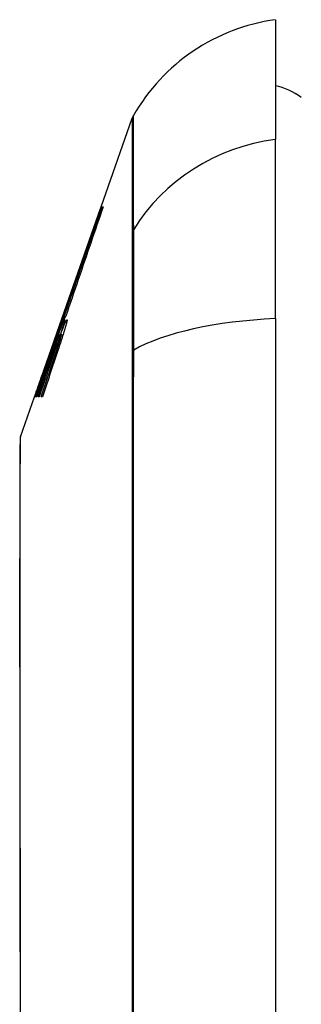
# Model space of a CAD drawing. Header units: inches. Extents: x 2.8 to 89.6, y 4.6 to 48.7.
# Tile 83 of 107: x 45.987 to 46.157, y 30.532 to 31.13. Entities that reach past the tile are written whole.
import ezdxf

# ---------------------------------------------------------------- set-up
doc = ezdxf.new("R2010")
doc.units = ezdxf.units.IN
doc.header["$MEASUREMENT"] = 0
doc.layers.add('Visible Edges(ANSI)', color=7, linetype='Continuous', lineweight=25)
doc.layers.add('Visible Tangent Edges(ANSI)', color=7, linetype='Continuous', lineweight=25)

msp = doc.modelspace()

# ---------------------------------------------------------------- linework, layer by layer
at = {"layer": 'Visible Edges(ANSI)'}
for p, q in [((46.14173, 31.13012), (46.14173, 31.05736)), ((46.03597, 31.01639), (46.05482, 31.07023)), ((46.14173, 30.94858), (46.14173, 31.05736)), ((46.01239, 30.94902), (46.03561, 31.01535)), ((46.03561, 31.01535), (46.03573, 31.01535)), ((46.03597, 31.01639), (46.03609, 31.01639)), ((46.03613, 31.01639), (46.03651, 31.01639)), ((46.03658, 31.01639), (46.03722, 31.01639)), ((45.99792, 30.90766), (46.01239, 30.94902)), ((46.01189, 30.94389), (46.01366, 30.94902)), ((46.01249, 30.94902), (46.01239, 30.94902)), ((46.01249, 30.94902), (46.01257, 30.94902)), ((46.0132, 30.94902), (46.01274, 30.94902)), ((46.01366, 30.94902), (46.01331, 30.94902)), ((46.01366, 30.94902), (46.01395, 30.94902)), ((46.01462, 30.95015), (46.01463, 30.95015)), ((46.14173, 30.94858), (46.14173, 30.0912)), ((46.01274, 30.94664), (46.00998, 30.93864)), ((46.01157, 30.94664), (46.01164, 30.94664)), ((46.01194, 30.94664), (46.01228, 30.94664)), ((46.01242, 30.94664), (46.01274, 30.94664)), ((46.00998, 30.93864), (46.01007, 30.93864)), ((46.01007, 30.93864), (46.01038, 30.93864)), ((46.01048, 30.93877), (46.01129, 30.93877)), ((46.01051, 30.93639), (46.01076, 30.93639)), ((46.01189, 30.93877), (46.01291, 30.93877)), ((46.00638, 30.93133), (46.00641, 30.93133)), ((46.00641, 30.93133), (46.00661, 30.93133)), ((46.00385, 30.92439), (46.00407, 30.92439)), ((46.00347, 30.91989), (45.99694, 30.90114)), ((46.00148, 30.91739), (46.00145, 30.91739)), ((46.00148, 30.91739), (46.00171, 30.91739)), ((45.98708, 30.8767), (45.99564, 30.90114)), ((45.99566, 30.90114), (45.99564, 30.90114)), ((45.9963, 30.90114), (45.99593, 30.90114)), ((45.99694, 30.90114), (45.99649, 30.90114)), ((45.99845, 30.90114), (45.9978, 30.90114)), ((46.00042, 30.90114), (45.9996, 30.90114))]:
    msp.add_line(p, q, dxfattribs=at)
at = {"layer": 'Visible Edges(ANSI)', "flags": 128}
for points in [[(46.03609, 31.01639), (46.03494, 31.01308), (46.03377, 31.00974), (46.0326, 31.00638), (46.03142, 31.00301), (46.03024, 30.99962), (46.02905, 30.99621), (46.02785, 30.9928), (46.02666, 30.98937), (46.02545, 30.98593), (46.02425, 30.98248), (46.02305, 30.97903), (46.02184, 30.97557), (46.02063, 30.97211), (46.01942, 30.96864), (46.01821, 30.96518), (46.017, 30.96172), (46.0158, 30.95826), (46.01459, 30.95481), (46.01339, 30.95136), (46.01219, 30.94793), (46.011, 30.9445), (46.00981, 30.94108), (46.00862, 30.93768), (46.00744, 30.93429)], [(46.00962, 30.94039), (46.01072, 30.94353), (46.01181, 30.94669), (46.01292, 30.94985), (46.01402, 30.95302), (46.01513, 30.9562), (46.01624, 30.95938), (46.01735, 30.96257), (46.01847, 30.96577), (46.01958, 30.96897), (46.0207, 30.97216), (46.02181, 30.97536), (46.02293, 30.97856), (46.02404, 30.98176), (46.02516, 30.98495), (46.02627, 30.98814), (46.02738, 30.99132), (46.02848, 30.99449), (46.02959, 30.99766), (46.03069, 31.00081), (46.03179, 31.00395), (46.03288, 31.00709), (46.03397, 31.0102), (46.03505, 31.01331), (46.03613, 31.01639)], [(46.03651, 31.01639), (46.03556, 31.01364), (46.0346, 31.01087), (46.03363, 31.00809), (46.03267, 31.00531), (46.0317, 31.00252), (46.03073, 30.99972), (46.02976, 30.99691), (46.02878, 30.9941), (46.02781, 30.99128), (46.02683, 30.98846), (46.02585, 30.98564), (46.02488, 30.98281), (46.0239, 30.97999), (46.02292, 30.97716), (46.02194, 30.97433), (46.02096, 30.9715), (46.01999, 30.96868), (46.01901, 30.96586), (46.01804, 30.96304), (46.01707, 30.96022), (46.0161, 30.95741), (46.01513, 30.95461), (46.01416, 30.95181), (46.0132, 30.94902)], [(46.01331, 30.94902), (46.01427, 30.95181), (46.01523, 30.95461), (46.0162, 30.95741), (46.01717, 30.96022), (46.01814, 30.96304), (46.01911, 30.96586), (46.02008, 30.96868), (46.02106, 30.9715), (46.02203, 30.97433), (46.02301, 30.97716), (46.02399, 30.97999), (46.02496, 30.98281), (46.02594, 30.98564), (46.02692, 30.98846), (46.02789, 30.99128), (46.02886, 30.9941), (46.02984, 30.99691), (46.03081, 30.99972), (46.03178, 31.00252), (46.03274, 31.00531), (46.03371, 31.00809), (46.03467, 31.01087), (46.03563, 31.01364), (46.03658, 31.01639)], [(46.03722, 31.01639), (46.03629, 31.01368), (46.03535, 31.01095), (46.03442, 31.00822), (46.03348, 31.00548), (46.03254, 31.00273), (46.0316, 30.99998), (46.03065, 30.99722), (46.02971, 30.99446), (46.02876, 30.99169), (46.02782, 30.98892), (46.02687, 30.98614), (46.02592, 30.98337), (46.02497, 30.98059), (46.02403, 30.97781), (46.02308, 30.97503), (46.02214, 30.97226), (46.02119, 30.96948), (46.02025, 30.96671), (46.01931, 30.96393), (46.01837, 30.96117), (46.01743, 30.9584), (46.0165, 30.95564), (46.01556, 30.95289), (46.01463, 30.95014)], [(46.00744, 30.93429), (46.00765, 30.93491), (46.00786, 30.93552), (46.00807, 30.93614), (46.00828, 30.93675), (46.00849, 30.93736), (46.0087, 30.93798), (46.00891, 30.93859), (46.00912, 30.93921), (46.00933, 30.93982), (46.00954, 30.94043), (46.00975, 30.94105), (46.00996, 30.94166), (46.01017, 30.94228), (46.01039, 30.94289), (46.0106, 30.9435), (46.01081, 30.94412), (46.01102, 30.94473), (46.01123, 30.94534), (46.01144, 30.94596), (46.01165, 30.94657), (46.01186, 30.94718), (46.01207, 30.94779), (46.01228, 30.94841), (46.01249, 30.94902)], [(46.01274, 30.94902), (46.01261, 30.94866), (46.01248, 30.9483), (46.01235, 30.94794), (46.01222, 30.94758), (46.01209, 30.94723), (46.01196, 30.94687), (46.01183, 30.94651), (46.0117, 30.94615), (46.01157, 30.94579), (46.01144, 30.94543), (46.01131, 30.94507), (46.01118, 30.94471), (46.01105, 30.94435), (46.01092, 30.94399), (46.01079, 30.94363), (46.01066, 30.94327), (46.01053, 30.94291), (46.0104, 30.94255), (46.01027, 30.94219), (46.01014, 30.94183), (46.01001, 30.94147), (46.00988, 30.94111), (46.00975, 30.94075), (46.00962, 30.94039)], [(46.01463, 30.95014), (46.0146, 30.95015), (46.01456, 30.95012), (46.01452, 30.95008), (46.01446, 30.95), (46.0144, 30.94991), (46.01433, 30.94979), (46.01425, 30.94964), (46.01417, 30.94947), (46.01408, 30.94928), (46.01398, 30.94907), (46.01387, 30.94883), (46.01375, 30.94857), (46.01363, 30.94829), (46.0135, 30.94799), (46.01337, 30.94766), (46.01323, 30.94732), (46.01308, 30.94695), (46.01293, 30.94657), (46.01277, 30.94617), (46.0126, 30.94575), (46.01243, 30.94531), (46.01226, 30.94485), (46.01208, 30.94438), (46.01189, 30.94389)], [(45.99649, 30.90114), (45.99716, 30.90303), (45.99782, 30.90493), (45.99848, 30.90682), (45.99915, 30.90872), (45.99981, 30.91061), (46.00047, 30.91251), (46.00114, 30.91441), (46.0018, 30.91631), (46.00247, 30.91821), (46.00313, 30.92011), (46.0038, 30.92201), (46.00446, 30.92391), (46.00513, 30.9258), (46.00579, 30.9277), (46.00646, 30.9296), (46.00712, 30.9315), (46.00779, 30.9334), (46.00845, 30.93529), (46.00911, 30.93719), (46.00978, 30.93908), (46.01044, 30.94098), (46.0111, 30.94287), (46.01176, 30.94476), (46.01242, 30.94664)], [(46.00385, 30.92439), (46.00417, 30.92532), (46.00449, 30.92625), (46.00481, 30.92718), (46.00513, 30.92811), (46.00545, 30.92904), (46.00577, 30.92997), (46.00609, 30.9309), (46.00642, 30.93183), (46.00674, 30.93276), (46.00706, 30.93369), (46.00738, 30.93462), (46.0077, 30.93554), (46.00803, 30.93647), (46.00835, 30.9374), (46.00867, 30.93833), (46.00899, 30.93926), (46.00931, 30.94018), (46.00964, 30.94111), (46.00996, 30.94203), (46.01028, 30.94296), (46.0106, 30.94388), (46.01092, 30.9448), (46.01124, 30.94572), (46.01157, 30.94664)], [(46.01228, 30.94664), (46.01195, 30.94574), (46.01161, 30.94484), (46.01127, 30.94394), (46.01094, 30.94303), (46.0106, 30.94212), (46.01026, 30.9412), (46.00992, 30.94029), (46.00958, 30.93937), (46.00924, 30.93845), (46.0089, 30.93752), (46.00856, 30.9366), (46.00822, 30.93568), (46.00787, 30.93475), (46.00753, 30.93382), (46.00719, 30.93289), (46.00685, 30.93197), (46.00651, 30.93104), (46.00616, 30.93011), (46.00582, 30.92918), (46.00548, 30.92825), (46.00514, 30.92732), (46.0048, 30.9264), (46.00446, 30.92547), (46.00412, 30.92454)], [(46.01164, 30.94664), (46.01143, 30.94601), (46.01121, 30.94537), (46.01099, 30.94473), (46.01077, 30.9441), (46.01055, 30.94346), (46.01033, 30.94282), (46.01011, 30.94219), (46.00989, 30.94155), (46.00967, 30.94091), (46.00945, 30.94027), (46.00923, 30.93963), (46.00901, 30.93899), (46.00879, 30.93836), (46.00857, 30.93772), (46.00835, 30.93708), (46.00813, 30.93644), (46.00791, 30.9358), (46.00769, 30.93516), (46.00747, 30.93452), (46.00725, 30.93388), (46.00703, 30.93325), (46.00682, 30.93261), (46.0066, 30.93197), (46.00638, 30.93133)], [(46.00641, 30.93133), (46.00664, 30.93197), (46.00687, 30.93261), (46.0071, 30.93325), (46.00733, 30.93389), (46.00756, 30.93453), (46.00779, 30.93517), (46.00802, 30.93581), (46.00825, 30.93645), (46.00848, 30.93709), (46.00872, 30.93773), (46.00895, 30.93837), (46.00918, 30.93901), (46.00941, 30.93965), (46.00964, 30.94029), (46.00987, 30.94093), (46.0101, 30.94157), (46.01033, 30.9422), (46.01056, 30.94284), (46.01079, 30.94348), (46.01102, 30.94411), (46.01125, 30.94475), (46.01148, 30.94538), (46.01171, 30.94601), (46.01194, 30.94664)], [(46.01007, 30.93864), (46.01032, 30.93933), (46.01057, 30.94), (46.01081, 30.94064), (46.01104, 30.94127), (46.01127, 30.94187), (46.01149, 30.94245), (46.01171, 30.94301), (46.01191, 30.94354), (46.01211, 30.94405), (46.0123, 30.94453), (46.01249, 30.94498), (46.01266, 30.9454), (46.01282, 30.94579), (46.01298, 30.94615), (46.01312, 30.94648), (46.01326, 30.94677), (46.01338, 30.94703), (46.01349, 30.94726), (46.01359, 30.94745), (46.01368, 30.94761), (46.01376, 30.94773), (46.01382, 30.94781), (46.01388, 30.94786), (46.01392, 30.94787)], [(46.01051, 30.93639), (46.01081, 30.93722), (46.0111, 30.93803), (46.01139, 30.93882), (46.01168, 30.93959), (46.01196, 30.94033), (46.01223, 30.94105), (46.01249, 30.94174), (46.01275, 30.9424), (46.01299, 30.94303), (46.01323, 30.94363), (46.01346, 30.94419), (46.01368, 30.94472), (46.01389, 30.94521), (46.01408, 30.94567), (46.01427, 30.94608), (46.01444, 30.94645), (46.0146, 30.94679), (46.01475, 30.94707), (46.01488, 30.94732), (46.015, 30.94752), (46.01511, 30.94768), (46.0152, 30.94779), (46.01527, 30.94785), (46.01534, 30.94787)], [(46.01392, 30.94787), (46.01394, 30.94785), (46.01394, 30.94781), (46.01394, 30.94775), (46.01393, 30.94766), (46.01391, 30.94755), (46.01389, 30.94741), (46.01385, 30.94725), (46.01381, 30.94707), (46.01376, 30.94687), (46.01371, 30.94665), (46.01365, 30.94641), (46.01357, 30.94615), (46.0135, 30.94587), (46.01341, 30.94557), (46.01332, 30.94526), (46.01323, 30.94493), (46.01313, 30.94459), (46.01302, 30.94424), (46.01291, 30.94387), (46.0128, 30.94349), (46.01268, 30.94311), (46.01255, 30.94271), (46.01242, 30.9423), (46.01229, 30.94189)], [(46.01534, 30.94787), (46.01536, 30.94786), (46.01537, 30.94782), (46.01538, 30.94775), (46.01538, 30.94767), (46.01537, 30.94756), (46.01535, 30.94742), (46.01532, 30.94727), (46.01529, 30.94709), (46.01525, 30.94689), (46.0152, 30.94667), (46.01514, 30.94643), (46.01508, 30.94617), (46.01501, 30.94589), (46.01494, 30.94559), (46.01485, 30.94528), (46.01476, 30.94496), (46.01467, 30.94461), (46.01457, 30.94426), (46.01447, 30.94389), (46.01436, 30.94351), (46.01424, 30.94312), (46.01413, 30.94272), (46.014, 30.94231), (46.01388, 30.94189)], [(46.01044, 30.93874), (46.01041, 30.93869), (46.01037, 30.93863), (46.01033, 30.93855), (46.01028, 30.93845), (46.01022, 30.93835), (46.01017, 30.93822), (46.0101, 30.93809), (46.01004, 30.93793), (46.00997, 30.93777), (46.00989, 30.93759), (46.00981, 30.9374), (46.00973, 30.9372), (46.00964, 30.93698), (46.00955, 30.93675), (46.00946, 30.93652), (46.00936, 30.93627), (46.00926, 30.93601), (46.00916, 30.93574), (46.00905, 30.93546), (46.00894, 30.93517), (46.00883, 30.93487), (46.00872, 30.93456), (46.0086, 30.93425), (46.00848, 30.93393)], [(46.00967, 30.93577), (46.00974, 30.936), (46.00981, 30.93623), (46.00988, 30.93645), (46.00995, 30.93667), (46.01001, 30.93687), (46.01007, 30.93707), (46.01013, 30.93727), (46.01018, 30.93745), (46.01023, 30.93762), (46.01027, 30.93778), (46.01032, 30.93793), (46.01035, 30.93807), (46.01039, 30.9382), (46.01041, 30.93832), (46.01044, 30.93842), (46.01046, 30.93851), (46.01047, 30.93859), (46.01048, 30.93866), (46.01049, 30.93871), (46.01049, 30.93874), (46.01049, 30.93876), (46.01048, 30.93877), (46.01046, 30.93876), (46.01044, 30.93874)], [(46.01185, 30.93874), (46.01181, 30.93869), (46.01177, 30.93863), (46.01172, 30.93855), (46.01167, 30.93845), (46.01161, 30.93834), (46.01155, 30.93822), (46.01148, 30.93808), (46.01141, 30.93793), (46.01133, 30.93777), (46.01126, 30.93759), (46.01117, 30.9374), (46.01109, 30.9372), (46.011, 30.93698), (46.0109, 30.93675), (46.01081, 30.93651), (46.01071, 30.93626), (46.01061, 30.936), (46.0105, 30.93574), (46.01039, 30.93546), (46.01028, 30.93517), (46.01017, 30.93487), (46.01006, 30.93456), (46.00994, 30.93425), (46.00982, 30.93393)], [(46.01388, 30.94189), (46.01373, 30.9414), (46.01357, 30.9409), (46.01342, 30.94041), (46.01327, 30.9399), (46.01311, 30.9394), (46.01295, 30.9389), (46.01279, 30.93839), (46.01264, 30.93788), (46.01247, 30.93737), (46.01231, 30.93686), (46.01215, 30.93635), (46.01199, 30.93584), (46.01182, 30.93532), (46.01166, 30.93481), (46.01149, 30.93429), (46.01132, 30.93378), (46.01116, 30.93327), (46.01099, 30.93276), (46.01082, 30.93225), (46.01065, 30.93174), (46.01049, 30.93123), (46.01032, 30.93072), (46.01015, 30.93021), (46.00998, 30.92971)], [(46.01229, 30.94189), (46.01222, 30.94167), (46.01215, 30.94144), (46.01208, 30.94122), (46.01201, 30.94099), (46.01193, 30.94077), (46.01186, 30.94054), (46.01179, 30.94031), (46.01171, 30.94008), (46.01164, 30.93985), (46.01156, 30.93963), (46.01149, 30.9394), (46.01142, 30.93917), (46.01134, 30.93894), (46.01127, 30.93871), (46.01119, 30.93848), (46.01112, 30.93825), (46.01104, 30.93802), (46.01096, 30.93778), (46.01089, 30.93755), (46.01081, 30.93732), (46.01074, 30.93709), (46.01066, 30.93686), (46.01058, 30.93663), (46.01051, 30.93639)], [(46.01117, 30.93577), (46.01124, 30.936), (46.01131, 30.93623), (46.01137, 30.93645), (46.01144, 30.93667), (46.0115, 30.93688), (46.01155, 30.93708), (46.0116, 30.93727), (46.01165, 30.93745), (46.0117, 30.93762), (46.01174, 30.93779), (46.01178, 30.93794), (46.01181, 30.93808), (46.01184, 30.93821), (46.01186, 30.93832), (46.01188, 30.93843), (46.0119, 30.93852), (46.01191, 30.9386), (46.01192, 30.93866), (46.01192, 30.93871), (46.01191, 30.93874), (46.0119, 30.93877), (46.01189, 30.93877), (46.01187, 30.93876), (46.01185, 30.93874)], [(46.00848, 30.93393), (46.00828, 30.93339), (46.00808, 30.93284), (46.00788, 30.93229), (46.00768, 30.93174), (46.00748, 30.93118), (46.00728, 30.93062), (46.00707, 30.93005), (46.00687, 30.92948), (46.00666, 30.92891), (46.00645, 30.92833), (46.00624, 30.92775), (46.00603, 30.92716), (46.00582, 30.92657), (46.00561, 30.92598), (46.0054, 30.92538), (46.00519, 30.92478), (46.00498, 30.92418), (46.00476, 30.92358), (46.00455, 30.92297), (46.00433, 30.92236), (46.00412, 30.92175), (46.0039, 30.92113), (46.00369, 30.92051), (46.00347, 30.91989)], [(46.00982, 30.93393), (46.00962, 30.93339), (46.00942, 30.93284), (46.00922, 30.93229), (46.00902, 30.93174), (46.00882, 30.93118), (46.00862, 30.93061), (46.00841, 30.93005), (46.00821, 30.92947), (46.008, 30.9289), (46.0078, 30.92832), (46.00759, 30.92774), (46.00738, 30.92715), (46.00718, 30.92656), (46.00697, 30.92597), (46.00676, 30.92537), (46.00655, 30.92478), (46.00634, 30.92417), (46.00613, 30.92357), (46.00592, 30.92296), (46.00571, 30.92235), (46.0055, 30.92174), (46.00529, 30.92113), (46.00507, 30.92051), (46.00486, 30.91989)], [(46.00772, 30.92989), (46.0078, 30.93014), (46.00789, 30.93039), (46.00797, 30.93063), (46.00806, 30.93088), (46.00814, 30.93113), (46.00823, 30.93138), (46.00831, 30.93163), (46.00839, 30.93188), (46.00848, 30.93213), (46.00856, 30.93238), (46.00864, 30.93262), (46.00873, 30.93287), (46.00881, 30.93312), (46.00889, 30.93337), (46.00897, 30.93361), (46.00905, 30.93386), (46.00913, 30.9341), (46.00921, 30.93435), (46.00929, 30.93459), (46.00937, 30.93483), (46.00944, 30.93507), (46.00952, 30.9353), (46.00959, 30.93554), (46.00967, 30.93577)], [(46.00929, 30.92989), (46.00937, 30.93014), (46.00945, 30.93039), (46.00954, 30.93063), (46.00962, 30.93088), (46.0097, 30.93113), (46.00978, 30.93138), (46.00987, 30.93163), (46.00995, 30.93188), (46.01003, 30.93213), (46.01011, 30.93237), (46.01019, 30.93262), (46.01027, 30.93287), (46.01035, 30.93312), (46.01043, 30.93337), (46.01051, 30.93361), (46.01058, 30.93386), (46.01066, 30.9341), (46.01073, 30.93435), (46.01081, 30.93459), (46.01088, 30.93483), (46.01096, 30.93507), (46.01103, 30.9353), (46.0111, 30.93554), (46.01117, 30.93577)], [(45.99565, 30.90114), (45.99599, 30.90211), (45.99632, 30.90309), (45.99666, 30.90406), (45.997, 30.90503), (45.99734, 30.906), (45.99768, 30.90698), (45.99802, 30.90795), (45.99836, 30.90892), (45.9987, 30.9099), (45.99904, 30.91087), (45.99939, 30.91184), (45.99973, 30.91281), (46.00007, 30.91378), (46.00042, 30.91476), (46.00076, 30.91573), (46.0011, 30.91669), (46.00145, 30.91766), (46.00179, 30.91863), (46.00213, 30.91959), (46.00248, 30.92056), (46.00282, 30.92152), (46.00316, 30.92248), (46.00351, 30.92344), (46.00385, 30.92439)], [(46.00412, 30.92454), (46.00379, 30.92358), (46.00347, 30.92261), (46.00314, 30.92164), (46.00281, 30.92067), (46.00248, 30.91969), (46.00216, 30.91872), (46.00183, 30.91775), (46.0015, 30.91677), (46.00117, 30.9158), (46.00085, 30.91482), (46.00052, 30.91384), (46.00019, 30.91287), (45.99987, 30.91189), (45.99954, 30.91091), (45.99921, 30.90994), (45.99889, 30.90896), (45.99856, 30.90798), (45.99824, 30.907), (45.99791, 30.90603), (45.99759, 30.90505), (45.99727, 30.90407), (45.99694, 30.9031), (45.99662, 30.90212), (45.9963, 30.90114)], [(45.9978, 30.90114), (45.99821, 30.90234), (45.99862, 30.90354), (45.99904, 30.90473), (45.99945, 30.90593), (45.99986, 30.90713), (46.00028, 30.90833), (46.00069, 30.90953), (46.0011, 30.91073), (46.00152, 30.91193), (46.00193, 30.91313), (46.00235, 30.91433), (46.00276, 30.91552), (46.00317, 30.91672), (46.00359, 30.91792), (46.004, 30.91912), (46.00441, 30.92032), (46.00483, 30.92152), (46.00524, 30.92272), (46.00565, 30.92391), (46.00607, 30.92511), (46.00648, 30.92631), (46.00689, 30.9275), (46.00731, 30.9287), (46.00772, 30.92989)], [(45.9996, 30.90114), (46, 30.90234), (46.0004, 30.90354), (46.0008, 30.90474), (46.00121, 30.90593), (46.00161, 30.90713), (46.00201, 30.90833), (46.00242, 30.90953), (46.00282, 30.91073), (46.00322, 30.91193), (46.00363, 30.91313), (46.00403, 30.91433), (46.00444, 30.91553), (46.00484, 30.91673), (46.00525, 30.91792), (46.00565, 30.91912), (46.00605, 30.92032), (46.00646, 30.92152), (46.00686, 30.92272), (46.00727, 30.92392), (46.00767, 30.92511), (46.00808, 30.92631), (46.00848, 30.9275), (46.00888, 30.9287), (46.00929, 30.92989)], [(46.00998, 30.92971), (46.00958, 30.92852), (46.00918, 30.92733), (46.00878, 30.92615), (46.00838, 30.92496), (46.00799, 30.92377), (46.00759, 30.92258), (46.00719, 30.92139), (46.00679, 30.9202), (46.00639, 30.91901), (46.00599, 30.91782), (46.00559, 30.91663), (46.00519, 30.91543), (46.00479, 30.91424), (46.0044, 30.91305), (46.004, 30.91186), (46.0036, 30.91067), (46.0032, 30.90948), (46.0028, 30.90829), (46.00241, 30.90709), (46.00201, 30.9059), (46.00161, 30.90471), (46.00121, 30.90352), (46.00082, 30.90233), (46.00042, 30.90114)], [(46.00486, 30.91989), (46.0046, 30.91911), (46.00433, 30.91833), (46.00406, 30.91755), (46.00379, 30.91677), (46.00353, 30.91599), (46.00326, 30.91521), (46.00299, 30.91443), (46.00273, 30.91365), (46.00246, 30.91287), (46.00219, 30.91208), (46.00192, 30.9113), (46.00166, 30.91052), (46.00139, 30.90974), (46.00112, 30.90896), (46.00085, 30.90818), (46.00059, 30.90739), (46.00032, 30.90661), (46.00005, 30.90583), (45.99979, 30.90505), (45.99952, 30.90427), (45.99925, 30.90349), (45.99898, 30.90271), (45.99872, 30.90192), (45.99845, 30.90114)], [(46.00145, 30.91739), (46.00121, 30.91672), (46.00097, 30.91605), (46.00073, 30.91538), (46.00049, 30.9147), (46.00025, 30.91403), (46.00001, 30.91335), (45.99977, 30.91268), (45.99952, 30.912), (45.99928, 30.91132), (45.99904, 30.91065), (45.9988, 30.90997), (45.99856, 30.90929), (45.99832, 30.90861), (45.99807, 30.90793), (45.99783, 30.90725), (45.99759, 30.90658), (45.99735, 30.9059), (45.99711, 30.90522), (45.99687, 30.90454), (45.99662, 30.90386), (45.99638, 30.90318), (45.99614, 30.9025), (45.9959, 30.90182), (45.99566, 30.90114)], [(45.99593, 30.90114), (45.99616, 30.90182), (45.99639, 30.9025), (45.99663, 30.90318), (45.99686, 30.90385), (45.99709, 30.90453), (45.99732, 30.90521), (45.99755, 30.90589), (45.99778, 30.90657), (45.99801, 30.90724), (45.99824, 30.90792), (45.99847, 30.9086), (45.9987, 30.90928), (45.99894, 30.90996), (45.99917, 30.91063), (45.9994, 30.91131), (45.99963, 30.91199), (45.99986, 30.91266), (46.00009, 30.91334), (46.00033, 30.91402), (46.00056, 30.91469), (46.00079, 30.91537), (46.00102, 30.91604), (46.00125, 30.91672), (46.00148, 30.91739)], [(45.9868, 30.87509), (45.9868, 30.87465), (45.9868, 30.87337), (45.98679, 30.87123), (45.98678, 30.86826), (45.98677, 30.86446), (45.98676, 30.85982), (45.98675, 30.85434), (45.98673, 30.84805), (45.98672, 30.84096), (45.9867, 30.8331), (45.98668, 30.8245), (45.98667, 30.81521), (45.98665, 30.80521), (45.98663, 30.79452), (45.98662, 30.78317), (45.98662, 30.77119), (45.98662, 30.75861), (45.98663, 30.74543), (45.98665, 30.73172), (45.98667, 30.71752), (45.98668, 30.70282), (45.9867, 30.68764), (45.98672, 30.67205), (45.98673, 30.6561), (45.98675, 30.63985), (45.98676, 30.62335), (45.98677, 30.60659), (45.98678, 30.58959), (45.98679, 30.5724), (45.9868, 30.55508), (45.9868, 30.53771), (45.9868, 30.52033)]]:
    msp.add_lwpolyline(points, dxfattribs=at)
at = {"layer": 'Visible Edges(ANSI)'}
for centre, radius, start, end in [((46.15804, 31.01315), 0.11811, 97.9413, 150.18311), ((46.13385, 31.05138), 0.03937, 53.1301, 78.46304), ((46.06411, 31.06698), 0.00984, 150.18311, 160.70995), ((45.99173, 30.87507), 0.00492, 160.70995, 179.82686)]:
    msp.add_arc(centre, radius, start, end, dxfattribs=at)
at = {"layer": 'Visible Tangent Edges(ANSI)'}
for p, q in [((46.05478, 31.00061), (46.05478, 31.00044)), ((46.00967, 30.93577), (46.01051, 30.93577)), ((46.01117, 30.93577), (46.01197, 30.93577)), ((46.00772, 30.92989), (46.00836, 30.92989)), ((46.00929, 30.92989), (46.01004, 30.92989)), ((46.05478, 30.92869), (46.05478, 30.92822))]:
    msp.add_line(p, q, dxfattribs=at)
at = {"layer": 'Visible Tangent Edges(ANSI)', "flags": 128}
for points in [[(46.05482, 31.07023), (46.05482, 31.07011), (46.05482, 31.06975), (46.05482, 31.06914), (46.05482, 31.06829), (46.05481, 31.06719), (46.05481, 31.06585), (46.05481, 31.06426), (46.05481, 31.06243), (46.05481, 31.06036), (46.05481, 31.05804), (46.0548, 31.05548), (46.0548, 31.05268), (46.0548, 31.04964), (46.0548, 31.04635), (46.0548, 31.04283), (46.05479, 31.03907), (46.05479, 31.03507), (46.05479, 31.03083), (46.05479, 31.02637), (46.05479, 31.02167), (46.05479, 31.01675), (46.05478, 31.01159), (46.05478, 31.00625), (46.05478, 31.00061)], [(46.05577, 31.00271), (46.05575, 31.00827), (46.05574, 31.01364), (46.05573, 31.01877), (46.05572, 31.02367), (46.05571, 31.02834), (46.05569, 31.03278), (46.05568, 31.03699), (46.05567, 31.04096), (46.05566, 31.0447), (46.05565, 31.0482), (46.05564, 31.05146), (46.05563, 31.05448), (46.05562, 31.05726), (46.05561, 31.0598), (46.0556, 31.0621), (46.0556, 31.06415), (46.05559, 31.06596), (46.05558, 31.06753), (46.05558, 31.06886), (46.05558, 31.06995), (46.05557, 31.07079), (46.05557, 31.07139), (46.05557, 31.07175), (46.05557, 31.07187)], [(46.05577, 30.92947), (46.05578, 30.93367), (46.05579, 30.9378), (46.0558, 30.94187), (46.05581, 30.94586), (46.05582, 30.94978), (46.05582, 30.95361), (46.05583, 30.95735), (46.05583, 30.961), (46.05583, 30.96454), (46.05584, 30.96798), (46.05584, 30.97132), (46.05584, 30.97453), (46.05584, 30.97763), (46.05584, 30.98061), (46.05583, 30.98345), (46.05583, 30.98617), (46.05583, 30.98874), (46.05582, 30.99118), (46.05582, 30.99348), (46.05581, 30.99563), (46.0558, 30.99763), (46.05579, 30.99948), (46.05578, 31.00117), (46.05577, 31.00271)], [(46.05478, 31.00044), (46.05478, 30.9989), (46.05478, 30.99721), (46.05478, 30.99537), (46.05478, 30.99338), (46.05478, 30.99126), (46.05478, 30.98899), (46.05478, 30.98659), (46.05478, 30.98406), (46.05478, 30.9814), (46.05478, 30.97861), (46.05478, 30.9757), (46.05478, 30.97267), (46.05478, 30.96952), (46.05478, 30.96627), (46.05478, 30.96291), (46.05478, 30.95945), (46.05478, 30.95589), (46.05478, 30.95224), (46.05478, 30.9485), (46.05478, 30.94468), (46.05478, 30.94079), (46.05478, 30.93682), (46.05478, 30.93279), (46.05478, 30.92869)], [(46.05478, 30.92822), (46.05478, 30.91187), (46.05478, 30.89544), (46.05479, 30.87894), (46.05479, 30.86236), (46.05479, 30.84571), (46.05479, 30.82897), (46.05479, 30.81216), (46.05479, 30.79528), (46.0548, 30.77834), (46.0548, 30.76134), (46.0548, 30.74428), (46.0548, 30.72717), (46.0548, 30.71002), (46.05481, 30.69283), (46.05481, 30.67561), (46.05481, 30.65835), (46.05481, 30.64107), (46.05481, 30.62378), (46.05481, 30.60646), (46.05482, 30.58915), (46.05482, 30.57182), (46.05482, 30.55451), (46.05482, 30.5372), (46.05482, 30.51989)], [(46.05557, 30.52023), (46.05557, 30.55492), (46.05558, 30.58962), (46.05558, 30.62431), (46.0556, 30.65895), (46.05561, 30.69349), (46.05563, 30.72791), (46.05565, 30.76214), (46.05567, 30.79617), (46.05569, 30.82994), (46.05572, 30.86342), (46.05574, 30.89659), (46.05577, 30.92947)], [(45.98678, 30.79335), (45.98679, 30.79986), (45.98681, 30.80615), (45.98683, 30.81219), (45.98684, 30.818), (45.98686, 30.82356), (45.98688, 30.82887), (45.98689, 30.83392), (45.98691, 30.83871), (45.98693, 30.84324), (45.98694, 30.84749), (45.98696, 30.85147), (45.98698, 30.85517), (45.98699, 30.85859), (45.987, 30.86171), (45.98702, 30.86454), (45.98703, 30.86708), (45.98704, 30.86933), (45.98705, 30.87128), (45.98706, 30.87293), (45.98707, 30.87428), (45.98707, 30.87534), (45.98708, 30.87609), (45.98708, 30.87654), (45.98708, 30.8767)], [(45.98678, 30.74876), (45.98677, 30.75077), (45.98677, 30.75276), (45.98677, 30.75475), (45.98676, 30.75672), (45.98676, 30.75868), (45.98676, 30.76062), (45.98676, 30.76255), (45.98675, 30.76447), (45.98675, 30.76638), (45.98675, 30.76827), (45.98675, 30.77015), (45.98675, 30.77202), (45.98675, 30.77387), (45.98675, 30.77571), (45.98675, 30.77754), (45.98675, 30.77935), (45.98676, 30.78115), (45.98676, 30.78293), (45.98676, 30.7847), (45.98676, 30.78646), (45.98677, 30.7882), (45.98677, 30.78993), (45.98677, 30.79165), (45.98678, 30.79335)], [(45.98708, 30.53022), (45.98708, 30.54057), (45.98707, 30.55091), (45.98707, 30.56123), (45.98706, 30.57152), (45.98705, 30.58177), (45.98704, 30.59197), (45.98703, 30.6021), (45.98702, 30.61214), (45.987, 30.62209), (45.98699, 30.63194), (45.98698, 30.64171), (45.98696, 30.65139), (45.98694, 30.66097), (45.98693, 30.67043), (45.98691, 30.67977), (45.98689, 30.68897), (45.98688, 30.69802), (45.98686, 30.70691), (45.98684, 30.71564), (45.98683, 30.72419), (45.98681, 30.73256), (45.98679, 30.74075), (45.98678, 30.74876)]]:
    msp.add_lwpolyline(points, dxfattribs=at)
at = {"layer": 'Visible Tangent Edges(ANSI)'}
for centre, major_axis, ratio, start_param, end_param in [((46.15804, 30.94693), (-0.11811, 0), 0.943995, 4.850991, 5.75935), ((46.06429, 30.99806), (-0.00984, -0.00008), 0.945463, 5.751833, 6.01554), ((46.15804, 30.90998), (-0.11811, 0), 0.32996, 4.850991, 5.75935), ((46.06429, 30.92785), (-0.00984, 0.00003), 0.32572, 5.760249, 6.023956)]:
    msp.add_ellipse(centre, major_axis=major_axis, ratio=ratio, start_param=start_param, end_param=end_param, dxfattribs=at)

doc.saveas('drawing.dxf')
